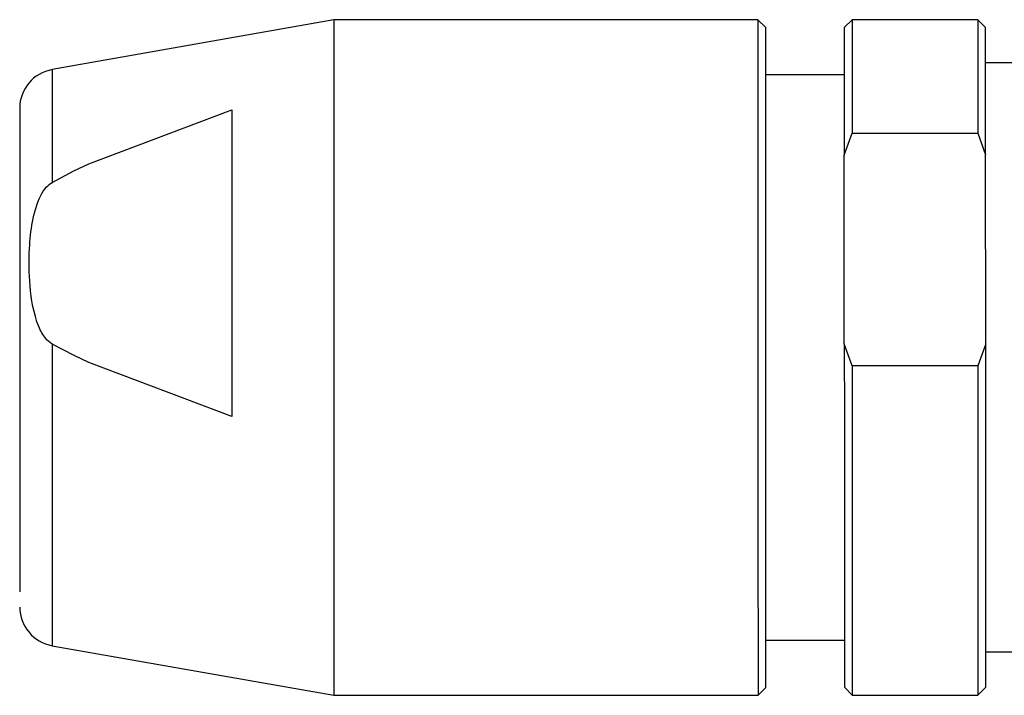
# Model space of a CAD drawing. Header units: inches. Extents: x 1.2 to 31.4, y 1 to 21.5.
# Tile 10 of 63: x 8.559 to 9.053, y 3.12 to 3.459. Entities that reach past the tile are written whole.
import ezdxf

# ---------------------------------------------------------------- set-up
doc = ezdxf.new("R2010")
doc.units = ezdxf.units.IN
doc.header["$MEASUREMENT"] = 0

msp = doc.modelspace()

# ---------------------------------------------------------------- linework, layer by layer
at = {"color": 7, "linetype": 'Continuous', "lineweight": 25}
for p, q in [((8.7164, 3.45905), (8.57519, 3.43412)), ((8.929, 3.45911), (8.7164, 3.45905)), ((8.93294, 3.45517), (8.929, 3.45911)), ((8.97624, 3.45912), (8.97231, 3.45518)), ((9.03924, 3.45914), (8.97624, 3.45912)), ((9.04317, 3.4552), (9.03924, 3.45914)), ((9.07074, 3.43749), (9.04318, 3.43748)), ((8.97231, 3.43156), (8.93294, 3.43155)), ((8.59362, 3.38687), (8.66523, 3.41397)), ((8.97232, 3.3913), (8.97626, 3.4023)), ((8.97626, 3.4023), (9.03925, 3.40231)), ((9.03925, 3.40231), (9.04319, 3.39132)), ((8.97235, 3.29661), (8.97232, 3.3913)), ((9.04322, 3.29663), (9.04319, 3.39132)), ((8.58614, 3.38331), (8.59362, 3.38687)), ((8.57521, 3.3776), (8.58614, 3.38331)), ((8.58617, 3.29088), (8.57523, 3.29657)), ((8.97629, 3.28562), (8.97235, 3.29661)), ((9.04322, 3.29663), (9.03928, 3.28563)), ((8.59364, 3.28732), (8.58617, 3.29088)), ((8.66527, 3.26026), (8.59364, 3.28732)), ((9.03928, 3.28563), (8.97629, 3.28562)), ((8.57527, 3.14533), (8.71649, 3.12047)), ((8.93302, 3.14809), (8.97239, 3.1481)), ((9.04325, 3.14221), (9.07081, 3.14222)), ((8.71649, 3.12047), (8.92909, 3.12053)), ((8.92909, 3.12053), (8.93302, 3.12446)), ((8.97239, 3.12447), (8.97633, 3.12054)), ((8.97633, 3.12054), (9.03932, 3.12055)), ((9.03932, 3.12055), (9.04326, 3.12449))]:
    msp.add_line(p, q, dxfattribs=at)
at = {"color": 7, "linetype": 'Continuous', "lineweight": 25, "flags": 128}
for points in [[(8.7164, 3.45905), (8.7164, 3.45598), (8.71641, 3.44519), (8.71641, 3.42714), (8.71642, 3.40266), (8.71642, 3.3729), (8.71643, 3.33926), (8.71644, 3.3033), (8.71645, 3.26671), (8.71646, 3.23119), (8.71647, 3.19842), (8.71648, 3.16991), (8.71648, 3.14701), (8.71649, 3.13079)], [(8.929, 3.45911), (8.929, 3.45753), (8.929, 3.44865), (8.92901, 3.43235), (8.92901, 3.40938), (8.92902, 3.38082), (8.92903, 3.348)], [(8.97624, 3.45912), (8.97625, 3.456), (8.97625, 3.44512), (8.97625, 3.42693), (8.97626, 3.4023)], [(9.03924, 3.45914), (9.03924, 3.45601), (9.03924, 3.44513), (9.03924, 3.42695), (9.03925, 3.40231)], [(8.93297, 3.34665), (8.93296, 3.37978), (8.93295, 3.4084), (8.93294, 3.43107), (8.93294, 3.44666), (8.93294, 3.45438), (8.93294, 3.45517)], [(8.97231, 3.45518), (8.97231, 3.45111), (8.97231, 3.43861), (8.97232, 3.41832), (8.97232, 3.3913)], [(9.04319, 3.39132), (9.04318, 3.41834), (9.04318, 3.43863), (9.04318, 3.45113), (9.04317, 3.4552)], [(8.57519, 3.43412), (8.5752, 3.43236), (8.5752, 3.42218), (8.5752, 3.40353), (8.57521, 3.3776)], [(8.66523, 3.41397), (8.66524, 3.39932), (8.66524, 3.38272), (8.66525, 3.36445), (8.66525, 3.34483), (8.66526, 3.32424), (8.66526, 3.30302), (8.66527, 3.28156), (8.66527, 3.26026)], [(8.92903, 3.348), (8.92904, 3.31247), (8.92905, 3.27587), (8.92906, 3.23993), (8.92907, 3.20632), (8.92907, 3.17661), (8.92908, 3.1522), (8.92908, 3.13422), (8.92909, 3.12352), (8.92909, 3.12053)], [(8.93302, 3.12446), (8.93302, 3.12578), (8.93302, 3.13454), (8.93302, 3.15108), (8.93301, 3.17457), (8.933, 3.20385), (8.93299, 3.23744), (8.93299, 3.27365), (8.93298, 3.31067), (8.93297, 3.34665)], [(8.57523, 3.29657), (8.57524, 3.26019), (8.57525, 3.22569), (8.57526, 3.19528), (8.57526, 3.17091), (8.57527, 3.15413), (8.57527, 3.14602), (8.57527, 3.14533)], [(8.97235, 3.29661), (8.97236, 3.25888), (8.97237, 3.22278), (8.97238, 3.19018), (8.97238, 3.1628), (8.97239, 3.14207), (8.97239, 3.12907), (8.97239, 3.12448), (8.97239, 3.12447)], [(9.04326, 3.12449), (9.04326, 3.1245), (9.04326, 3.12908), (9.04325, 3.14209), (9.04325, 3.16282), (9.04324, 3.1902), (9.04323, 3.2228), (9.04323, 3.2589), (9.04322, 3.29663)], [(8.97629, 3.28562), (8.9763, 3.24923), (8.97631, 3.21476), (8.97632, 3.18381), (8.97632, 3.15785), (8.97633, 3.1381), (8.97633, 3.12548), (8.97633, 3.12059), (8.97633, 3.12054)], [(9.03928, 3.28563), (9.03929, 3.24925), (9.0393, 3.21477), (9.03931, 3.18383), (9.03931, 3.15787), (9.03932, 3.13811), (9.03932, 3.1255), (9.03932, 3.12061), (9.03932, 3.12055)], [(8.71649, 3.13079), (8.71649, 3.12199), (8.71649, 3.12047)]]:
    msp.add_lwpolyline(points, dxfattribs=at)
at = {"color": 7, "linetype": 'Continuous', "lineweight": 25}
for centre, start, end in [((8.57862, 3.41473), 100.0147, 180.0147), ((8.57868, 3.16472), 180.0147, 260.0147)]:
    msp.add_arc(centre, 0.01969, start, end, dxfattribs=at)
for points, knots in [([(8.55893, 3.41469), (8.55893, 3.41397), (8.55893, 3.41255), (8.55894, 3.40382), (8.55894, 3.39083), (8.55894, 3.36862), (8.55895, 3.33373), (8.55896, 3.29352), (8.55897, 3.26098), (8.55898, 3.23671), (8.55898, 3.21472), (8.55899, 3.19009), (8.55899, 3.17931), (8.559, 3.17233)], [0, 0, 0, 0, 0.07403, 0.147996, 0.222026, 0.295993, 0.431997, 0.568002, 0.642031, 0.715999, 0.790029, 0.863997, 1, 1, 1, 1]), ([(8.57523, 3.29657), (8.57411, 3.29743), (8.57109, 3.29974), (8.56621, 3.30961), (8.56372, 3.32502), (8.56347, 3.34273), (8.56502, 3.35795), (8.56783, 3.36838), (8.57175, 3.37504), (8.57418, 3.37684), (8.57521, 3.3776)], [0, 0, 0, 0, 0.046796, 0.126023, 0.368393, 0.585954, 0.740639, 0.899492, 0.957526, 1, 1, 1, 1])]:
    msp.add_open_spline(points, degree=3, knots=knots, dxfattribs=at)

doc.saveas('drawing.dxf')
